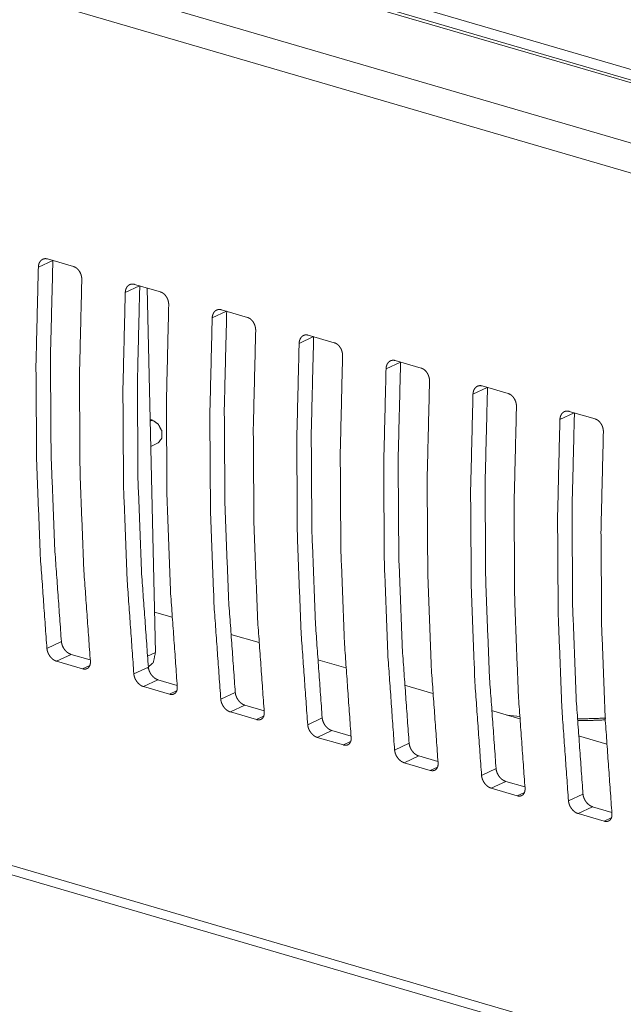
# Model space of a CAD drawing. Header units: millimetres. Extents: x 0 to 2122, y 0 to 1639.
# Tile 32 of 85: x 1348 to 1375, y 1212 to 1256. Entities that reach past the tile are written whole.
import ezdxf

# ---------------------------------------------------------------- set-up
doc = ezdxf.new("R2010")
doc.units = ezdxf.units.MM
doc.layers.add('1', color=7, linetype='Continuous', true_color=0xffffff)

msp = doc.modelspace()

# ---------------------------------------------------------------- linework, layer by layer
at = {"layer": '1', "color": 7, "linetype": 'Continuous', "lineweight": 13}
for p, q in [((1227.043, 1296.622), (1548.367, 1202.675)), ((1547.984, 1202.203), (1225.891, 1296.374)), ((1548.285, 1202.235), (1226.193, 1296.407)), ((1544.469, 1200.551), (1222.376, 1294.722)), ((1543.799, 1199.422), (1221.707, 1293.593)), ((1538.079, 1162.453), (1222.579, 1254.697)), ((1222.953, 1254.179), (1538.131, 1162.029)), ((1349.499, 1244.891), (1348.865, 1244.593)), ((1349.269, 1244.958), (1350.422, 1244.621)), ((1353.112, 1243.834), (1354.265, 1243.497)), ((1353.342, 1243.767), (1352.708, 1243.469)), ((1353.681, 1243.668), (1354.042, 1227.541)), ((1357.186, 1242.643), (1356.552, 1242.345)), ((1356.956, 1242.71), (1358.109, 1242.373)), ((1361.029, 1241.519), (1360.395, 1241.221)), ((1360.799, 1241.587), (1361.952, 1241.249)), ((1364.873, 1240.396), (1364.239, 1240.098)), ((1364.643, 1240.463), (1365.796, 1240.126)), ((1368.717, 1239.272), (1368.083, 1238.974)), ((1368.486, 1239.339), (1369.64, 1239.002)), ((1372.56, 1238.148), (1371.926, 1237.85)), ((1372.33, 1238.215), (1373.483, 1237.878)), ((1353.813, 1237.777), (1353.916, 1237.823)), ((1353.838, 1236.658), (1354.166, 1236.822)), ((1354.004, 1229.333), (1354.779, 1229.106)), ((1357.373, 1228.348), (1358.622, 1227.982)), ((1349.243, 1227.722), (1349.885, 1228.024)), ((1350.31, 1227.462), (1349.668, 1227.16)), ((1350.31, 1227.462), (1351.16, 1227.214)), ((1353.686, 1227.388), (1354.042, 1227.541)), ((1349.668, 1227.16), (1350.821, 1226.823)), ((1350.821, 1226.823), (1351.135, 1226.971)), ((1353.087, 1226.599), (1353.729, 1226.9)), ((1361.216, 1227.224), (1362.465, 1226.859)), ((1354.154, 1226.338), (1353.511, 1226.037)), ((1353.511, 1226.037), (1354.664, 1225.7)), ((1354.154, 1226.338), (1355.004, 1226.09)), ((1365.059, 1226.101), (1366.307, 1225.735)), ((1354.664, 1225.7), (1354.979, 1225.847)), ((1356.93, 1225.475), (1357.572, 1225.776)), ((1357.997, 1225.215), (1357.355, 1224.913)), ((1357.997, 1225.215), (1358.847, 1224.966)), ((1357.355, 1224.913), (1358.508, 1224.576)), ((1358.508, 1224.576), (1358.823, 1224.724)), ((1360.774, 1224.351), (1361.416, 1224.653)), ((1368.905, 1224.976), (1370.154, 1224.611)), ((1370.171, 1224.714), (1369.581, 1224.774)), ((1361.841, 1224.091), (1361.198, 1223.789)), ((1361.198, 1223.789), (1362.352, 1223.452)), ((1361.841, 1224.091), (1362.691, 1223.843)), ((1372.748, 1223.853), (1373.996, 1223.487)), ((1362.352, 1223.452), (1362.666, 1223.6)), ((1364.617, 1223.227), (1365.259, 1223.529)), ((1365.684, 1222.967), (1365.042, 1222.665)), ((1365.684, 1222.967), (1366.534, 1222.719)), ((1365.042, 1222.665), (1366.195, 1222.328)), ((1366.195, 1222.328), (1366.51, 1222.476)), ((1368.461, 1222.103), (1369.103, 1222.405)), ((1369.528, 1221.844), (1368.886, 1221.542)), ((1369.528, 1221.844), (1370.378, 1221.595)), ((1368.886, 1221.542), (1370.039, 1221.204)), ((1370.039, 1221.204), (1370.353, 1221.352)), ((1372.304, 1220.98), (1372.946, 1221.281)), ((1373.371, 1220.72), (1372.729, 1220.418)), ((1373.371, 1220.72), (1374.222, 1220.471)), ((1372.729, 1220.418), (1373.882, 1220.081)), ((1373.882, 1220.081), (1374.197, 1220.229))]:
    msp.add_line(p, q, dxfattribs=at)
for points, knots in [([(1348.865, 1244.593), (1348.868, 1244.639), (1348.876, 1244.683), (1348.881, 1244.705), (1348.886, 1244.726), (1348.893, 1244.747), (1348.901, 1244.766), (1348.919, 1244.804), (1348.94, 1244.838), (1348.951, 1244.854), (1348.964, 1244.87), (1348.977, 1244.884), (1348.99, 1244.897), (1349.02, 1244.92), (1349.051, 1244.939), (1349.067, 1244.947), (1349.084, 1244.954), (1349.102, 1244.96), (1349.119, 1244.964), (1349.137, 1244.968), (1349.155, 1244.97), (1349.174, 1244.971), (1349.193, 1244.971), (1349.231, 1244.967), (1349.269, 1244.958)], [0, 0, 0.072927, 0.14369, 0.178418, 0.212839, 0.247094, 0.280686, 0.346009, 0.409146, 0.440333, 0.471204, 0.501575, 0.531372, 0.590024, 0.647853, 0.676758, 0.70547, 0.734091, 0.762666, 0.791232, 0.820039, 0.84921, 0.87873, 0.938614, 1, 1]), ([(1349.507, 1244.894), (1349.4, 1240.587), (1349.428, 1236.333), (1349.59, 1232.143), (1349.885, 1228.024)], [0, 0, 0.255178, 0.507091, 0.755452, 1, 1]), ([(1348.865, 1244.593), (1348.76, 1240.286), (1348.789, 1236.033), (1348.95, 1231.842), (1349.243, 1227.722)], [0, 0, 0.255133, 0.507024, 0.755395, 1, 1]), ([(1350.422, 1244.621), (1350.459, 1244.607), (1350.496, 1244.59), (1350.514, 1244.579), (1350.532, 1244.567), (1350.55, 1244.555), (1350.567, 1244.541), (1350.601, 1244.511), (1350.632, 1244.478), (1350.647, 1244.46), (1350.661, 1244.441), (1350.675, 1244.421), (1350.688, 1244.401), (1350.711, 1244.359), (1350.732, 1244.315), (1350.737, 1244.304), (1350.742, 1244.292), (1350.746, 1244.28), (1350.75, 1244.269), (1350.758, 1244.246), (1350.764, 1244.222), (1350.77, 1244.198), (1350.775, 1244.174), (1350.779, 1244.15), (1350.783, 1244.126), (1350.786, 1244.078), (1350.786, 1244.031)], [0, 0, 0.053981, 0.109262, 0.137502, 0.166369, 0.195714, 0.225574, 0.285835, 0.347633, 0.379254, 0.411248, 0.443461, 0.475732, 0.54072, 0.606586, 0.623284, 0.639959, 0.656658, 0.673203, 0.706292, 0.739265, 0.772245, 0.80517, 0.838106, 0.870967, 0.935971, 1, 1]), ([(1350.786, 1244.031), (1350.682, 1239.724), (1350.71, 1235.471), (1350.871, 1231.28), (1351.165, 1227.16)], [0, 0, 0.255128, 0.507019, 0.755395, 1, 1]), ([(1352.708, 1243.469), (1352.712, 1243.515), (1352.719, 1243.56), (1352.724, 1243.581), (1352.73, 1243.602), (1352.737, 1243.623), (1352.745, 1243.643), (1352.762, 1243.68), (1352.783, 1243.715), (1352.795, 1243.731), (1352.807, 1243.746), (1352.82, 1243.76), (1352.834, 1243.773), (1352.863, 1243.797), (1352.894, 1243.816), (1352.911, 1243.824), (1352.928, 1243.83), (1352.945, 1243.836), (1352.963, 1243.841), (1352.981, 1243.844), (1352.999, 1243.846), (1353.017, 1243.847), (1353.036, 1243.847), (1353.074, 1243.843), (1353.112, 1243.834)], [0, 0, 0.072922, 0.143828, 0.178525, 0.212979, 0.247067, 0.280656, 0.345975, 0.409218, 0.440402, 0.471271, 0.50164, 0.531529, 0.590075, 0.647899, 0.676746, 0.705624, 0.734203, 0.762682, 0.791246, 0.820051, 0.84922, 0.878739, 0.938619, 1, 1]), ([(1352.708, 1243.469), (1352.604, 1239.162), (1352.632, 1234.909), (1352.793, 1230.718), (1353.087, 1226.598)], [0, 0, 0.255129, 0.507021, 0.755399, 1, 1]), ([(1353.35, 1243.771), (1353.244, 1239.463), (1353.271, 1235.209), (1353.433, 1231.019), (1353.729, 1226.9)], [0, 0, 0.255183, 0.507096, 0.755457, 1, 1]), ([(1354.265, 1243.497), (1354.303, 1243.484), (1354.34, 1243.466), (1354.358, 1243.455), (1354.376, 1243.444), (1354.394, 1243.431), (1354.411, 1243.417), (1354.444, 1243.387), (1354.475, 1243.354), (1354.49, 1243.336), (1354.505, 1243.317), (1354.518, 1243.297), (1354.531, 1243.277), (1354.555, 1243.235), (1354.576, 1243.191), (1354.581, 1243.18), (1354.585, 1243.168), (1354.59, 1243.157), (1354.594, 1243.145), (1354.601, 1243.122), (1354.608, 1243.098), (1354.614, 1243.075), (1354.619, 1243.051), (1354.623, 1243.027), (1354.626, 1243.002), (1354.63, 1242.954), (1354.63, 1242.907)], [0, 0, 0.053976, 0.109302, 0.137539, 0.166344, 0.195842, 0.225543, 0.285957, 0.347673, 0.379206, 0.411285, 0.443404, 0.475767, 0.54075, 0.606611, 0.623307, 0.639981, 0.656574, 0.673155, 0.706313, 0.739284, 0.772153, 0.805075, 0.838008, 0.870978, 0.935976, 1, 1]), ([(1354.63, 1242.907), (1354.526, 1238.6), (1354.554, 1234.347), (1354.715, 1230.156), (1355.008, 1226.037)], [0, 0, 0.255129, 0.507021, 0.755399, 1, 1]), ([(1356.552, 1242.345), (1356.555, 1242.391), (1356.563, 1242.436), (1356.568, 1242.457), (1356.574, 1242.478), (1356.58, 1242.499), (1356.588, 1242.519), (1356.606, 1242.556), (1356.627, 1242.591), (1356.638, 1242.607), (1356.651, 1242.622), (1356.664, 1242.636), (1356.678, 1242.649), (1356.707, 1242.673), (1356.738, 1242.692), (1356.755, 1242.7), (1356.772, 1242.707), (1356.789, 1242.712), (1356.806, 1242.717), (1356.824, 1242.72), (1356.843, 1242.722), (1356.861, 1242.723), (1356.88, 1242.723), (1356.918, 1242.719), (1356.956, 1242.71)], [0, 0, 0.072926, 0.143709, 0.178534, 0.21299, 0.24708, 0.280672, 0.345994, 0.409241, 0.440323, 0.471193, 0.501564, 0.531545, 0.590114, 0.647899, 0.676865, 0.705625, 0.734205, 0.762653, 0.791347, 0.82017, 0.84934, 0.878861, 0.938615, 1, 1]), ([(1357.194, 1242.647), (1357.087, 1238.339), (1357.115, 1234.086), (1357.277, 1229.895), (1357.572, 1225.776)], [0, 0, 0.255182, 0.507093, 0.755453, 1, 1]), ([(1356.552, 1242.345), (1356.447, 1238.038), (1356.476, 1233.785), (1356.637, 1229.594), (1356.93, 1225.475)], [0, 0, 0.255133, 0.507019, 0.755395, 1, 1]), ([(1358.109, 1242.373), (1358.147, 1242.36), (1358.183, 1242.342), (1358.202, 1242.332), (1358.22, 1242.32), (1358.237, 1242.307), (1358.255, 1242.294), (1358.288, 1242.264), (1358.319, 1242.23), (1358.334, 1242.212), (1358.348, 1242.193), (1358.362, 1242.174), (1358.375, 1242.153), (1358.399, 1242.112), (1358.419, 1242.067), (1358.424, 1242.056), (1358.429, 1242.044), (1358.433, 1242.033), (1358.437, 1242.021), (1358.445, 1241.998), (1358.452, 1241.975), (1358.457, 1241.951), (1358.462, 1241.927), (1358.467, 1241.903), (1358.47, 1241.879), (1358.474, 1241.831), (1358.474, 1241.783)], [0, 0, 0.054045, 0.10927, 0.137508, 0.166406, 0.195814, 0.225603, 0.285934, 0.347651, 0.379184, 0.411264, 0.443475, 0.475744, 0.540727, 0.606636, 0.62329, 0.639964, 0.656661, 0.673243, 0.706329, 0.739269, 0.772246, 0.805169, 0.838103, 0.870977, 0.935976, 1, 1]), ([(1358.474, 1241.783), (1358.369, 1237.477), (1358.398, 1233.223), (1358.559, 1229.033), (1358.852, 1224.913)], [0, 0, 0.255129, 0.507021, 0.755399, 1, 1]), ([(1360.395, 1241.221), (1360.291, 1236.915), (1360.319, 1232.661), (1360.48, 1228.471), (1360.774, 1224.351)], [0, 0, 0.255129, 0.507021, 0.755399, 1, 1]), ([(1360.395, 1241.221), (1360.399, 1241.268), (1360.406, 1241.312), (1360.411, 1241.334), (1360.417, 1241.355), (1360.424, 1241.375), (1360.432, 1241.395), (1360.45, 1241.433), (1360.47, 1241.467), (1360.482, 1241.483), (1360.494, 1241.498), (1360.508, 1241.513), (1360.521, 1241.526), (1360.55, 1241.549), (1360.582, 1241.568), (1360.598, 1241.576), (1360.615, 1241.583), (1360.632, 1241.589), (1360.65, 1241.593), (1360.668, 1241.596), (1360.686, 1241.599), (1360.705, 1241.599), (1360.723, 1241.599), (1360.761, 1241.595), (1360.799, 1241.587)], [0, 0, 0.073034, 0.143805, 0.178528, 0.212943, 0.247068, 0.280776, 0.345915, 0.409219, 0.440325, 0.47119, 0.501644, 0.531436, 0.590078, 0.647786, 0.676803, 0.70551, 0.734126, 0.762695, 0.791257, 0.820059, 0.849225, 0.87874, 0.938498, 1, 1]), ([(1361.037, 1241.523), (1360.931, 1237.215), (1360.959, 1232.962), (1361.12, 1228.771), (1361.416, 1224.653)], [0, 0, 0.255183, 0.507091, 0.755452, 1, 1]), ([(1361.952, 1241.249), (1361.99, 1241.236), (1362.027, 1241.218), (1362.045, 1241.208), (1362.063, 1241.196), (1362.081, 1241.184), (1362.098, 1241.17), (1362.131, 1241.14), (1362.163, 1241.106), (1362.177, 1241.088), (1362.192, 1241.069), (1362.206, 1241.05), (1362.218, 1241.03), (1362.242, 1240.988), (1362.263, 1240.944), (1362.268, 1240.932), (1362.272, 1240.921), (1362.277, 1240.909), (1362.281, 1240.898), (1362.288, 1240.874), (1362.295, 1240.851), (1362.301, 1240.827), (1362.306, 1240.803), (1362.31, 1240.779), (1362.313, 1240.755), (1362.317, 1240.707), (1362.317, 1240.659)], [0, 0, 0.054083, 0.10931, 0.137645, 0.16645, 0.195793, 0.225651, 0.285985, 0.347697, 0.379317, 0.411241, 0.443517, 0.475726, 0.540711, 0.606722, 0.623273, 0.639989, 0.656647, 0.673229, 0.706316, 0.739365, 0.772234, 0.80518, 0.838115, 0.871085, 0.935974, 1, 1]), ([(1362.317, 1240.659), (1362.213, 1236.353), (1362.241, 1232.1), (1362.402, 1227.909), (1362.696, 1223.789)], [0, 0, 0.255133, 0.507024, 0.755395, 1, 1]), ([(1364.239, 1240.098), (1364.243, 1240.144), (1364.25, 1240.188), (1364.255, 1240.21), (1364.261, 1240.231), (1364.268, 1240.251), (1364.275, 1240.271), (1364.293, 1240.309), (1364.314, 1240.343), (1364.326, 1240.359), (1364.338, 1240.374), (1364.351, 1240.389), (1364.365, 1240.402), (1364.394, 1240.425), (1364.425, 1240.444), (1364.442, 1240.452), (1364.459, 1240.459), (1364.476, 1240.465), (1364.494, 1240.469), (1364.512, 1240.473), (1364.53, 1240.475), (1364.548, 1240.476), (1364.567, 1240.476), (1364.605, 1240.472), (1364.643, 1240.463)], [0, 0, 0.072921, 0.143677, 0.178529, 0.212947, 0.247076, 0.280665, 0.345927, 0.409236, 0.440421, 0.471188, 0.501557, 0.531442, 0.590007, 0.647899, 0.676745, 0.705503, 0.734081, 0.762685, 0.791249, 0.820054, 0.849222, 0.878741, 0.93862, 1, 1]), ([(1364.881, 1240.399), (1364.774, 1236.092), (1364.802, 1231.838), (1364.964, 1227.648), (1365.259, 1223.529)], [0, 0, 0.255182, 0.507093, 0.755453, 1, 1]), ([(1364.239, 1240.098), (1364.134, 1235.791), (1364.163, 1231.538), (1364.324, 1227.347), (1364.617, 1223.227)], [0, 0, 0.255129, 0.507021, 0.755399, 1, 1]), ([(1365.796, 1240.126), (1365.834, 1240.112), (1365.871, 1240.095), (1365.889, 1240.084), (1365.907, 1240.072), (1365.924, 1240.06), (1365.942, 1240.046), (1365.975, 1240.016), (1366.006, 1239.983), (1366.021, 1239.965), (1366.035, 1239.946), (1366.049, 1239.926), (1366.062, 1239.906), (1366.086, 1239.864), (1366.107, 1239.82), (1366.111, 1239.808), (1366.116, 1239.797), (1366.12, 1239.785), (1366.124, 1239.774), (1366.132, 1239.75), (1366.139, 1239.727), (1366.145, 1239.703), (1366.15, 1239.679), (1366.154, 1239.655), (1366.157, 1239.631), (1366.161, 1239.583), (1366.161, 1239.536)], [0, 0, 0.053978, 0.109206, 0.137541, 0.166346, 0.195754, 0.225544, 0.285878, 0.347672, 0.379207, 0.41122, 0.443404, 0.475708, 0.540748, 0.606611, 0.623309, 0.639983, 0.656537, 0.673224, 0.706311, 0.739253, 0.772231, 0.805068, 0.838113, 0.870973, 0.935974, 1, 1]), ([(1366.161, 1239.536), (1366.056, 1235.229), (1366.085, 1230.976), (1366.246, 1226.785), (1366.539, 1222.665)], [0, 0, 0.255129, 0.507021, 0.755399, 1, 1]), ([(1368.082, 1238.974), (1368.086, 1239.02), (1368.093, 1239.064), (1368.099, 1239.086), (1368.104, 1239.107), (1368.111, 1239.128), (1368.119, 1239.148), (1368.137, 1239.185), (1368.158, 1239.219), (1368.169, 1239.236), (1368.182, 1239.251), (1368.195, 1239.265), (1368.208, 1239.278), (1368.237, 1239.301), (1368.269, 1239.321), (1368.285, 1239.329), (1368.302, 1239.335), (1368.32, 1239.341), (1368.337, 1239.345), (1368.355, 1239.349), (1368.373, 1239.351), (1368.392, 1239.352), (1368.411, 1239.352), (1368.448, 1239.348), (1368.486, 1239.339)], [0, 0, 0.072926, 0.143688, 0.178543, 0.212839, 0.247093, 0.280685, 0.346008, 0.409144, 0.44033, 0.4712, 0.501572, 0.531369, 0.59002, 0.647848, 0.676753, 0.705513, 0.734093, 0.762668, 0.791234, 0.820041, 0.849211, 0.878731, 0.938615, 1, 1]), ([(1368.724, 1239.275), (1368.618, 1234.968), (1368.646, 1230.714), (1368.807, 1226.524), (1369.103, 1222.405)], [0, 0, 0.255178, 0.507091, 0.755452, 1, 1]), ([(1369.64, 1239.002), (1369.677, 1238.988), (1369.714, 1238.971), (1369.732, 1238.96), (1369.75, 1238.949), (1369.768, 1238.936), (1369.785, 1238.922), (1369.818, 1238.892), (1369.85, 1238.859), (1369.865, 1238.841), (1369.879, 1238.822), (1369.893, 1238.802), (1369.906, 1238.782), (1369.929, 1238.74), (1369.95, 1238.696), (1369.955, 1238.685), (1369.96, 1238.673), (1369.964, 1238.662), (1369.968, 1238.65), (1369.976, 1238.627), (1369.982, 1238.603), (1369.988, 1238.58), (1369.993, 1238.556), (1369.997, 1238.532), (1370.001, 1238.507), (1370.004, 1238.459), (1370.004, 1238.412)], [0, 0, 0.053981, 0.109263, 0.137503, 0.16637, 0.195715, 0.225575, 0.285837, 0.347634, 0.379256, 0.411249, 0.443462, 0.475734, 0.540722, 0.606589, 0.623287, 0.639962, 0.65666, 0.673206, 0.706294, 0.739268, 0.772221, 0.805169, 0.838106, 0.870967, 0.935971, 1, 1]), ([(1368.082, 1238.974), (1367.978, 1234.667), (1368.007, 1230.414), (1368.167, 1226.223), (1368.461, 1222.103)], [0, 0, 0.255133, 0.507024, 0.755395, 1, 1]), ([(1370.004, 1238.412), (1369.9, 1234.105), (1369.928, 1229.852), (1370.089, 1225.661), (1370.383, 1221.542)], [0, 0, 0.255129, 0.507021, 0.755399, 1, 1]), ([(1371.926, 1237.85), (1371.93, 1237.896), (1371.937, 1237.941), (1371.942, 1237.962), (1371.948, 1237.983), (1371.955, 1238.004), (1371.963, 1238.024), (1371.98, 1238.061), (1372.001, 1238.096), (1372.013, 1238.112), (1372.025, 1238.127), (1372.038, 1238.141), (1372.052, 1238.154), (1372.081, 1238.178), (1372.112, 1238.197), (1372.129, 1238.205), (1372.146, 1238.212), (1372.163, 1238.217), (1372.181, 1238.222), (1372.199, 1238.225), (1372.217, 1238.227), (1372.235, 1238.228), (1372.254, 1238.228), (1372.292, 1238.224), (1372.33, 1238.215)], [0, 0, 0.073049, 0.143825, 0.17852, 0.212973, 0.24706, 0.280769, 0.345968, 0.409209, 0.440393, 0.47126, 0.501628, 0.531516, 0.59006, 0.647883, 0.676785, 0.705614, 0.734232, 0.762678, 0.79124, 0.820045, 0.849213, 0.878729, 0.938621, 1, 1]), ([(1372.568, 1238.152), (1372.462, 1233.844), (1372.489, 1229.591), (1372.651, 1225.4), (1372.946, 1221.281)], [0, 0, 0.255183, 0.507096, 0.755457, 1, 1]), ([(1353.916, 1237.823), (1353.863, 1237.834), (1353.811, 1237.837)], [0, 0, 0.509999, 1, 1]), ([(1354.166, 1236.822), (1354.326, 1237.024), (1354.327, 1237.341), (1354.17, 1237.648), (1353.916, 1237.823)], [0, 0, 0.209657, 0.468034, 0.748988, 1, 1]), ([(1371.926, 1237.85), (1371.822, 1233.543), (1371.85, 1229.29), (1372.011, 1225.099), (1372.304, 1220.98)], [0, 0, 0.255129, 0.507021, 0.755399, 1, 1]), ([(1373.483, 1237.878), (1373.521, 1237.865), (1373.558, 1237.847), (1373.576, 1237.836), (1373.594, 1237.825), (1373.612, 1237.812), (1373.629, 1237.799), (1373.662, 1237.768), (1373.693, 1237.735), (1373.708, 1237.717), (1373.723, 1237.698), (1373.736, 1237.679), (1373.749, 1237.658), (1373.773, 1237.616), (1373.794, 1237.572), (1373.799, 1237.561), (1373.803, 1237.549), (1373.807, 1237.538), (1373.812, 1237.526), (1373.819, 1237.503), (1373.826, 1237.479), (1373.832, 1237.456), (1373.837, 1237.432), (1373.841, 1237.408), (1373.844, 1237.384), (1373.848, 1237.336), (1373.848, 1237.288)], [0, 0, 0.053982, 0.109313, 0.137554, 0.166361, 0.195862, 0.225566, 0.285986, 0.347627, 0.37925, 0.411244, 0.443457, 0.475823, 0.540813, 0.606681, 0.623379, 0.640054, 0.656649, 0.673232, 0.706287, 0.739369, 0.772241, 0.805166, 0.838103, 0.871076, 0.936081, 1, 1]), ([(1373.848, 1237.288), (1373.743, 1232.981), (1373.772, 1228.728), (1373.933, 1224.538), (1374.226, 1220.418)], [0, 0, 0.255133, 0.507024, 0.755395, 1, 1]), ([(1349.668, 1227.16), (1349.63, 1227.174), (1349.592, 1227.191), (1349.573, 1227.201), (1349.554, 1227.212), (1349.536, 1227.225), (1349.517, 1227.238), (1349.482, 1227.267), (1349.447, 1227.299), (1349.431, 1227.316), (1349.414, 1227.334), (1349.399, 1227.353), (1349.384, 1227.372), (1349.356, 1227.412), (1349.33, 1227.454), (1349.324, 1227.464), (1349.318, 1227.475), (1349.313, 1227.486), (1349.307, 1227.497), (1349.297, 1227.519), (1349.288, 1227.542), (1349.279, 1227.564), (1349.271, 1227.587), (1349.264, 1227.609), (1349.258, 1227.632), (1349.249, 1227.677), (1349.243, 1227.722)], [0, 0, 0.05426, 0.110292, 0.139056, 0.168537, 0.198634, 0.229147, 0.290949, 0.354244, 0.386469, 0.419129, 0.451952, 0.484646, 0.550516, 0.616723, 0.633376, 0.649977, 0.666619, 0.683111, 0.715862, 0.748411, 0.78075, 0.812917, 0.844952, 0.876866, 0.939225, 1, 1]), ([(1349.885, 1228.024), (1349.891, 1227.979), (1349.9, 1227.934), (1349.906, 1227.912), (1349.913, 1227.889), (1349.921, 1227.866), (1349.929, 1227.844), (1349.949, 1227.799), (1349.972, 1227.756), (1349.984, 1227.735), (1349.997, 1227.714), (1350.011, 1227.694), (1350.026, 1227.674), (1350.056, 1227.636), (1350.089, 1227.601), (1350.106, 1227.585), (1350.123, 1227.569), (1350.141, 1227.554), (1350.159, 1227.54), (1350.177, 1227.527), (1350.196, 1227.515), (1350.215, 1227.503), (1350.234, 1227.493), (1350.272, 1227.476), (1350.31, 1227.462)], [0, 0, 0.06066, 0.122446, 0.153927, 0.185927, 0.218339, 0.250987, 0.316376, 0.38215, 0.41526, 0.448608, 0.481793, 0.514726, 0.579987, 0.644623, 0.676688, 0.708394, 0.739631, 0.770203, 0.800467, 0.830314, 0.859851, 0.889012, 0.945639, 1, 1]), ([(1354.042, 1227.541), (1353.952, 1227.111), (1353.684, 1226.854)], [0, 0, 0.541131, 1, 1]), ([(1351.165, 1227.16), (1351.167, 1227.117), (1351.165, 1227.075), (1351.163, 1227.055), (1351.16, 1227.035), (1351.156, 1227.016), (1351.151, 1226.997), (1351.138, 1226.962), (1351.123, 1226.93), (1351.113, 1226.915), (1351.103, 1226.901), (1351.093, 1226.888), (1351.081, 1226.876), (1351.056, 1226.854), (1351.028, 1226.837), (1351.013, 1226.83), (1350.998, 1226.824), (1350.982, 1226.819), (1350.965, 1226.815), (1350.949, 1226.812), (1350.931, 1226.81), (1350.914, 1226.809), (1350.896, 1226.81), (1350.859, 1226.814), (1350.821, 1226.823)], [0, 0, 0.074432, 0.145869, 0.180568, 0.214752, 0.248545, 0.281596, 0.345081, 0.406208, 0.436174, 0.465668, 0.494787, 0.523481, 0.579823, 0.636023, 0.664344, 0.692901, 0.721334, 0.750132, 0.779225, 0.80876, 0.839171, 0.870001, 0.933625, 1, 1]), ([(1353.729, 1226.9), (1353.734, 1226.856), (1353.744, 1226.811), (1353.75, 1226.788), (1353.757, 1226.765), (1353.764, 1226.743), (1353.773, 1226.72), (1353.793, 1226.676), (1353.815, 1226.632), (1353.828, 1226.611), (1353.841, 1226.59), (1353.855, 1226.57), (1353.869, 1226.55), (1353.9, 1226.512), (1353.932, 1226.477), (1353.95, 1226.461), (1353.967, 1226.445), (1353.985, 1226.43), (1354.003, 1226.416), (1354.021, 1226.403), (1354.039, 1226.391), (1354.058, 1226.38), (1354.077, 1226.369), (1354.115, 1226.352), (1354.154, 1226.338)], [0, 0, 0.060658, 0.122551, 0.154031, 0.185924, 0.218334, 0.250982, 0.316414, 0.382186, 0.415238, 0.448585, 0.481861, 0.514769, 0.579958, 0.644592, 0.676734, 0.708364, 0.739599, 0.770327, 0.800499, 0.830346, 0.85992, 0.88908, 0.945604, 1, 1]), ([(1353.511, 1226.037), (1353.473, 1226.05), (1353.436, 1226.067), (1353.417, 1226.077), (1353.398, 1226.089), (1353.379, 1226.101), (1353.361, 1226.114), (1353.325, 1226.143), (1353.291, 1226.175), (1353.274, 1226.192), (1353.258, 1226.21), (1353.242, 1226.229), (1353.227, 1226.248), (1353.199, 1226.288), (1353.174, 1226.33), (1353.168, 1226.341), (1353.162, 1226.351), (1353.156, 1226.362), (1353.151, 1226.373), (1353.141, 1226.395), (1353.131, 1226.418), (1353.123, 1226.44), (1353.115, 1226.463), (1353.108, 1226.486), (1353.102, 1226.508), (1353.092, 1226.554), (1353.087, 1226.598)], [0, 0, 0.054254, 0.110281, 0.13914, 0.168561, 0.198716, 0.229226, 0.291022, 0.354235, 0.386537, 0.419193, 0.451927, 0.484707, 0.550415, 0.616615, 0.633321, 0.649965, 0.666506, 0.683046, 0.715794, 0.748442, 0.780778, 0.812906, 0.844937, 0.876769, 0.939231, 1, 1]), ([(1355.008, 1226.037), (1355.01, 1225.993), (1355.009, 1225.951), (1355.007, 1225.931), (1355.003, 1225.911), (1354.999, 1225.892), (1354.994, 1225.873), (1354.982, 1225.838), (1354.966, 1225.806), (1354.957, 1225.791), (1354.947, 1225.777), (1354.936, 1225.764), (1354.925, 1225.752), (1354.899, 1225.731), (1354.872, 1225.713), (1354.857, 1225.706), (1354.841, 1225.7), (1354.825, 1225.695), (1354.809, 1225.691), (1354.792, 1225.688), (1354.775, 1225.686), (1354.757, 1225.686), (1354.739, 1225.686), (1354.702, 1225.691), (1354.664, 1225.7)], [0, 0, 0.074569, 0.145859, 0.180681, 0.214885, 0.248537, 0.281586, 0.3452, 0.406196, 0.43616, 0.465652, 0.494879, 0.523473, 0.579828, 0.63598, 0.664364, 0.692788, 0.721396, 0.750159, 0.77925, 0.808798, 0.83906, 0.870025, 0.933662, 1, 1]), ([(1357.572, 1225.776), (1357.578, 1225.732), (1357.587, 1225.687), (1357.593, 1225.664), (1357.6, 1225.642), (1357.608, 1225.619), (1357.617, 1225.596), (1357.636, 1225.552), (1357.659, 1225.509), (1357.671, 1225.487), (1357.685, 1225.466), (1357.698, 1225.446), (1357.713, 1225.426), (1357.743, 1225.389), (1357.776, 1225.354), (1357.793, 1225.337), (1357.811, 1225.321), (1357.828, 1225.306), (1357.846, 1225.292), (1357.865, 1225.279), (1357.883, 1225.267), (1357.902, 1225.256), (1357.921, 1225.246), (1357.959, 1225.228), (1357.997, 1225.215)], [0, 0, 0.060554, 0.122454, 0.153938, 0.185866, 0.21835, 0.250936, 0.316331, 0.38211, 0.415318, 0.448574, 0.481792, 0.514794, 0.579989, 0.644631, 0.676698, 0.708489, 0.739571, 0.770302, 0.800569, 0.830418, 0.859957, 0.889068, 0.945598, 1, 1]), ([(1357.355, 1224.913), (1357.317, 1224.926), (1357.279, 1224.943), (1357.26, 1224.954), (1357.242, 1224.965), (1357.223, 1224.977), (1357.204, 1224.99), (1357.169, 1225.019), (1357.134, 1225.051), (1357.118, 1225.068), (1357.102, 1225.086), (1357.086, 1225.105), (1357.071, 1225.124), (1357.043, 1225.164), (1357.017, 1225.206), (1357.011, 1225.217), (1357.005, 1225.228), (1357, 1225.239), (1356.994, 1225.25), (1356.984, 1225.272), (1356.975, 1225.294), (1356.966, 1225.316), (1356.958, 1225.339), (1356.951, 1225.362), (1356.945, 1225.385), (1356.936, 1225.43), (1356.93, 1225.475)], [0, 0, 0.054257, 0.110286, 0.139147, 0.168626, 0.198629, 0.22914, 0.291095, 0.354311, 0.386534, 0.419118, 0.45201, 0.484791, 0.550503, 0.616706, 0.633412, 0.650057, 0.666599, 0.68314, 0.715889, 0.748436, 0.780734, 0.812899, 0.845039, 0.876872, 0.939228, 1, 1]), ([(1358.852, 1224.913), (1358.854, 1224.869), (1358.852, 1224.827), (1358.85, 1224.807), (1358.847, 1224.788), (1358.843, 1224.768), (1358.838, 1224.75), (1358.826, 1224.715), (1358.81, 1224.683), (1358.801, 1224.668), (1358.79, 1224.654), (1358.78, 1224.64), (1358.768, 1224.628), (1358.743, 1224.607), (1358.715, 1224.589), (1358.7, 1224.582), (1358.685, 1224.576), (1358.669, 1224.571), (1358.653, 1224.567), (1358.636, 1224.564), (1358.619, 1224.563), (1358.601, 1224.562), (1358.583, 1224.562), (1358.546, 1224.567), (1358.508, 1224.576)], [0, 0, 0.074567, 0.146004, 0.180688, 0.214894, 0.248687, 0.281601, 0.345173, 0.406236, 0.436127, 0.465819, 0.494938, 0.523535, 0.579985, 0.636065, 0.664451, 0.692878, 0.721488, 0.750115, 0.779347, 0.808897, 0.839167, 0.870138, 0.933762, 1, 1]), ([(1361.416, 1224.653), (1361.421, 1224.608), (1361.431, 1224.563), (1361.437, 1224.54), (1361.444, 1224.518), (1361.452, 1224.495), (1361.46, 1224.472), (1361.48, 1224.428), (1361.502, 1224.385), (1361.515, 1224.364), (1361.528, 1224.343), (1361.542, 1224.322), (1361.556, 1224.303), (1361.587, 1224.265), (1361.62, 1224.23), (1361.637, 1224.213), (1361.654, 1224.197), (1361.672, 1224.183), (1361.69, 1224.169), (1361.708, 1224.156), (1361.727, 1224.143), (1361.745, 1224.132), (1361.764, 1224.122), (1361.803, 1224.104), (1361.841, 1224.091)], [0, 0, 0.060643, 0.122449, 0.154008, 0.185932, 0.218306, 0.250993, 0.316379, 0.38215, 0.415259, 0.448605, 0.481789, 0.51472, 0.579978, 0.644536, 0.676677, 0.708389, 0.739539, 0.770266, 0.800529, 0.830375, 0.859853, 0.889013, 0.945536, 1, 1]), ([(1373.96, 1224.642), (1372.889, 1224.606), (1372.735, 1224.604)], [0, 0, 0.874188, 1, 1]), ([(1361.199, 1223.789), (1361.16, 1223.802), (1361.123, 1223.82), (1361.104, 1223.83), (1361.085, 1223.841), (1361.066, 1223.853), (1361.048, 1223.867), (1361.012, 1223.895), (1360.978, 1223.927), (1360.961, 1223.945), (1360.945, 1223.963), (1360.93, 1223.981), (1360.915, 1224), (1360.886, 1224.04), (1360.861, 1224.082), (1360.855, 1224.093), (1360.849, 1224.104), (1360.843, 1224.115), (1360.838, 1224.126), (1360.828, 1224.148), (1360.818, 1224.17), (1360.81, 1224.193), (1360.802, 1224.215), (1360.795, 1224.238), (1360.789, 1224.261), (1360.779, 1224.306), (1360.774, 1224.351)], [0, 0, 0.054258, 0.110288, 0.139149, 0.168533, 0.198629, 0.229141, 0.291027, 0.354162, 0.386466, 0.419125, 0.451946, 0.484709, 0.550512, 0.616716, 0.633326, 0.649971, 0.666612, 0.683004, 0.715901, 0.748406, 0.780744, 0.81291, 0.844943, 0.876885, 0.939242, 1, 1]), ([(1373.932, 1224.562), (1373.317, 1224.54), (1372.702, 1224.532)], [0, 0, 0.499894, 1, 1]), ([(1362.696, 1223.789), (1362.698, 1223.745), (1362.696, 1223.704), (1362.694, 1223.683), (1362.691, 1223.664), (1362.687, 1223.644), (1362.682, 1223.626), (1362.669, 1223.591), (1362.653, 1223.559), (1362.644, 1223.544), (1362.634, 1223.53), (1362.623, 1223.517), (1362.612, 1223.504), (1362.587, 1223.483), (1362.559, 1223.466), (1362.544, 1223.458), (1362.528, 1223.452), (1362.513, 1223.447), (1362.496, 1223.443), (1362.479, 1223.44), (1362.462, 1223.439), (1362.444, 1223.438), (1362.426, 1223.439), (1362.389, 1223.443), (1362.352, 1223.452)], [0, 0, 0.074428, 0.14586, 0.180701, 0.214908, 0.248563, 0.281579, 0.345198, 0.406263, 0.436155, 0.465732, 0.494852, 0.523449, 0.579793, 0.635994, 0.664442, 0.692869, 0.721303, 0.750101, 0.779195, 0.808886, 0.839151, 0.870118, 0.933761, 1, 1]), ([(1365.259, 1223.529), (1365.265, 1223.484), (1365.274, 1223.439), (1365.28, 1223.417), (1365.287, 1223.394), (1365.295, 1223.371), (1365.304, 1223.349), (1365.323, 1223.304), (1365.346, 1223.261), (1365.359, 1223.24), (1365.372, 1223.219), (1365.386, 1223.198), (1365.4, 1223.179), (1365.431, 1223.141), (1365.463, 1223.106), (1365.48, 1223.089), (1365.498, 1223.074), (1365.516, 1223.059), (1365.533, 1223.045), (1365.552, 1223.032), (1365.57, 1223.02), (1365.589, 1223.008), (1365.608, 1222.998), (1365.646, 1222.981), (1365.684, 1222.967)], [0, 0, 0.060551, 0.122448, 0.153901, 0.185827, 0.218203, 0.250892, 0.316283, 0.382059, 0.415265, 0.44852, 0.481798, 0.514732, 0.579994, 0.644475, 0.676618, 0.708407, 0.739573, 0.770214, 0.800479, 0.830327, 0.859807, 0.888969, 0.945496, 1, 1]), ([(1365.042, 1222.665), (1365.004, 1222.679), (1364.966, 1222.696), (1364.948, 1222.706), (1364.929, 1222.717), (1364.91, 1222.73), (1364.892, 1222.743), (1364.856, 1222.772), (1364.822, 1222.804), (1364.805, 1222.821), (1364.789, 1222.839), (1364.773, 1222.857), (1364.758, 1222.877), (1364.73, 1222.917), (1364.704, 1222.958), (1364.698, 1222.969), (1364.693, 1222.98), (1364.687, 1222.991), (1364.682, 1223.002), (1364.671, 1223.024), (1364.662, 1223.046), (1364.653, 1223.069), (1364.646, 1223.091), (1364.639, 1223.114), (1364.633, 1223.137), (1364.623, 1223.182), (1364.617, 1223.227)], [0, 0, 0.054257, 0.11024, 0.139055, 0.168478, 0.198573, 0.229149, 0.290948, 0.354164, 0.386467, 0.419126, 0.451861, 0.484711, 0.550422, 0.616625, 0.633278, 0.649975, 0.666517, 0.683009, 0.715805, 0.748309, 0.78075, 0.812915, 0.844949, 0.876753, 0.939132, 1, 1]), ([(1366.539, 1222.665), (1366.541, 1222.622), (1366.54, 1222.58), (1366.537, 1222.56), (1366.534, 1222.54), (1366.53, 1222.521), (1366.525, 1222.502), (1366.513, 1222.467), (1366.497, 1222.435), (1366.488, 1222.42), (1366.478, 1222.406), (1366.467, 1222.393), (1366.455, 1222.381), (1366.43, 1222.359), (1366.402, 1222.342), (1366.388, 1222.335), (1366.372, 1222.328), (1366.356, 1222.323), (1366.34, 1222.32), (1366.323, 1222.317), (1366.306, 1222.315), (1366.288, 1222.314), (1366.27, 1222.315), (1366.233, 1222.319), (1366.195, 1222.328)], [0, 0, 0.07457, 0.146003, 0.180701, 0.214884, 0.248536, 0.281586, 0.345201, 0.406262, 0.436152, 0.465727, 0.494954, 0.523549, 0.579889, 0.636087, 0.664344, 0.6929, 0.721374, 0.750138, 0.779229, 0.808918, 0.839181, 0.870147, 0.933628, 1, 1]), ([(1368.886, 1221.542), (1368.848, 1221.555), (1368.81, 1221.572), (1368.791, 1221.582), (1368.772, 1221.594), (1368.754, 1221.606), (1368.735, 1221.619), (1368.699, 1221.648), (1368.665, 1221.68), (1368.649, 1221.697), (1368.632, 1221.715), (1368.617, 1221.734), (1368.602, 1221.753), (1368.574, 1221.793), (1368.548, 1221.835), (1368.542, 1221.846), (1368.536, 1221.856), (1368.53, 1221.867), (1368.525, 1221.878), (1368.515, 1221.9), (1368.505, 1221.923), (1368.497, 1221.945), (1368.489, 1221.968), (1368.482, 1221.99), (1368.476, 1222.013), (1368.467, 1222.059), (1368.461, 1222.103)], [0, 0, 0.05426, 0.110292, 0.139056, 0.168538, 0.198635, 0.229148, 0.29095, 0.354245, 0.38647, 0.419131, 0.451954, 0.484736, 0.550516, 0.616722, 0.633376, 0.649976, 0.666618, 0.683111, 0.715862, 0.748411, 0.78075, 0.812917, 0.845059, 0.876865, 0.939225, 1, 1]), ([(1369.103, 1222.405), (1369.109, 1222.36), (1369.118, 1222.316), (1369.124, 1222.293), (1369.131, 1222.27), (1369.139, 1222.247), (1369.147, 1222.225), (1369.167, 1222.18), (1369.19, 1222.137), (1369.202, 1222.116), (1369.215, 1222.095), (1369.229, 1222.075), (1369.244, 1222.055), (1369.274, 1222.017), (1369.307, 1221.982), (1369.324, 1221.966), (1369.341, 1221.95), (1369.359, 1221.935), (1369.377, 1221.921), (1369.395, 1221.908), (1369.414, 1221.896), (1369.433, 1221.885), (1369.452, 1221.874), (1369.49, 1221.857), (1369.528, 1221.843)], [0, 0, 0.06066, 0.122447, 0.153928, 0.185928, 0.21834, 0.250989, 0.316276, 0.382051, 0.415257, 0.448604, 0.48179, 0.514723, 0.579985, 0.644621, 0.676686, 0.708392, 0.739629, 0.770201, 0.800466, 0.830313, 0.85985, 0.889012, 0.945639, 1, 1]), ([(1370.383, 1221.542), (1370.385, 1221.498), (1370.383, 1221.456), (1370.381, 1221.436), (1370.378, 1221.416), (1370.374, 1221.397), (1370.369, 1221.378), (1370.356, 1221.343), (1370.341, 1221.311), (1370.331, 1221.296), (1370.321, 1221.282), (1370.31, 1221.269), (1370.299, 1221.257), (1370.274, 1221.236), (1370.246, 1221.218), (1370.231, 1221.211), (1370.216, 1221.205), (1370.2, 1221.2), (1370.183, 1221.196), (1370.166, 1221.193), (1370.149, 1221.191), (1370.132, 1221.191), (1370.113, 1221.191), (1370.077, 1221.196), (1370.039, 1221.205)], [0, 0, 0.074565, 0.145992, 0.180687, 0.214868, 0.248656, 0.281703, 0.345181, 0.406174, 0.436136, 0.465742, 0.494858, 0.523548, 0.579884, 0.636077, 0.664332, 0.692939, 0.721368, 0.750162, 0.779252, 0.808924, 0.83919, 0.870016, 0.933633, 1, 1]), ([(1372.946, 1221.281), (1372.952, 1221.237), (1372.962, 1221.192), (1372.968, 1221.169), (1372.974, 1221.146), (1372.982, 1221.124), (1372.991, 1221.101), (1373.011, 1221.057), (1373.033, 1221.013), (1373.046, 1220.992), (1373.059, 1220.971), (1373.073, 1220.951), (1373.087, 1220.931), (1373.118, 1220.894), (1373.15, 1220.858), (1373.167, 1220.842), (1373.185, 1220.826), (1373.203, 1220.811), (1373.221, 1220.797), (1373.239, 1220.784), (1373.257, 1220.772), (1373.276, 1220.761), (1373.295, 1220.75), (1373.333, 1220.733), (1373.372, 1220.72)], [0, 0, 0.060658, 0.122442, 0.15403, 0.185922, 0.218333, 0.25098, 0.316413, 0.382184, 0.415237, 0.448583, 0.481768, 0.514766, 0.579954, 0.644589, 0.67673, 0.70836, 0.739596, 0.770323, 0.800496, 0.830342, 0.859916, 0.888979, 0.945604, 1, 1]), ([(1372.729, 1220.418), (1372.691, 1220.431), (1372.653, 1220.448), (1372.635, 1220.459), (1372.616, 1220.47), (1372.597, 1220.482), (1372.579, 1220.495), (1372.543, 1220.524), (1372.509, 1220.556), (1372.492, 1220.573), (1372.476, 1220.591), (1372.46, 1220.61), (1372.445, 1220.629), (1372.417, 1220.669), (1372.392, 1220.711), (1372.386, 1220.722), (1372.38, 1220.733), (1372.374, 1220.744), (1372.369, 1220.755), (1372.358, 1220.777), (1372.349, 1220.799), (1372.34, 1220.821), (1372.333, 1220.844), (1372.326, 1220.867), (1372.32, 1220.889), (1372.31, 1220.935), (1372.304, 1220.98)], [0, 0, 0.054254, 0.110382, 0.139143, 0.168622, 0.198715, 0.229225, 0.291021, 0.354233, 0.386535, 0.419192, 0.451926, 0.484705, 0.550414, 0.616613, 0.633319, 0.650016, 0.666506, 0.683046, 0.715794, 0.748442, 0.780778, 0.812906, 0.844937, 0.876769, 0.939231, 1, 1]), ([(1374.226, 1220.418), (1374.228, 1220.374), (1374.227, 1220.332), (1374.225, 1220.312), (1374.221, 1220.292), (1374.217, 1220.273), (1374.212, 1220.254), (1374.2, 1220.219), (1374.184, 1220.187), (1374.175, 1220.173), (1374.165, 1220.158), (1374.154, 1220.145), (1374.143, 1220.133), (1374.117, 1220.112), (1374.09, 1220.094), (1374.075, 1220.087), (1374.059, 1220.081), (1374.043, 1220.076), (1374.027, 1220.072), (1374.01, 1220.069), (1373.993, 1220.067), (1373.975, 1220.067), (1373.957, 1220.067), (1373.92, 1220.072), (1373.882, 1220.081)], [0, 0, 0.074428, 0.14586, 0.180682, 0.214886, 0.248539, 0.281588, 0.345202, 0.406199, 0.436163, 0.465655, 0.494773, 0.52347, 0.579825, 0.635978, 0.664362, 0.692786, 0.721395, 0.750157, 0.779249, 0.808796, 0.839059, 0.870024, 0.933661, 1, 1])]:
    msp.add_open_spline(points, degree=1, knots=knots, dxfattribs=at)

doc.saveas('drawing.dxf')
